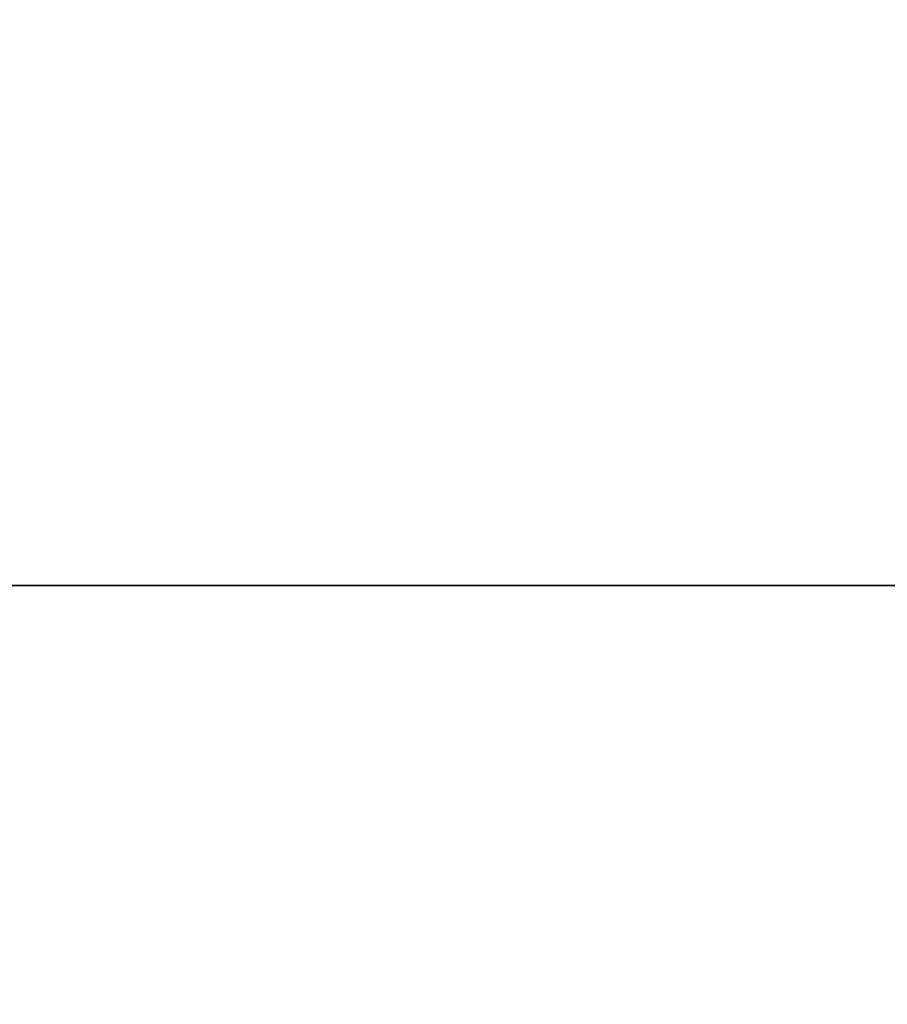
# Model space of a CAD drawing. Header units: millimetres. Extents: x -625 to 3725, y -115 to 86.
# Tile 30 of 256: x -412.82 to -409.65, y -15.53 to -11.93. Entities that reach past the tile are written whole.
import ezdxf

# ---------------------------------------------------------------- set-up
doc = ezdxf.new("R2010")
doc.units = ezdxf.units.MM
doc.layers.add('151', color=7, linetype='Continuous', true_color=0xffffff)

# ---------------------------------------------------------------- blocks, each defined once
blk = doc.blocks.new('UG_SURFACE_001')
at = {"layer": '151', "color": 252, "linetype": 'Continuous', "lineweight": 35}
for points in [[(625, -14, 2237), (625, 86, 2237), (-625, 86, 2237), (-625, -14, 2237)], [(-475, -14, 2086.9999), (-475, 86, 2086.9999), (475, 86, 2086.9999), (475, -14, 2086.9999)], [(625, -14, 2237), (-625, -14, 2237), (-475, -14, 2086.9999), (475, -14, 2086.9999)]]:
    blk.add_3dface(points, dxfattribs=at)
blk = doc.blocks.new('UG_SURFACE_027')
at = {"layer": '151', "color": 14, "linetype": 'Continuous', "lineweight": 35}
for points in [[(532.75, -14, 2142.75), (527.75, -14, 2137.7499), (-527.75, -14, 2137.7499), (-532.75, -14, 2142.75)], [(532.75, -29.75, 2142.75), (532.75, -14, 2142.75), (-532.75, -14, 2142.75), (-532.75, -29.75, 2142.75)], [(-527.75, -14, 2137.7499), (527.75, -14, 2137.7499), (527.75, -32.75, 2137.7499), (-527.75, -32.75, 2137.7499)]]:
    blk.add_3dface(points, dxfattribs=at)
blk = doc.blocks.new('UG_SURFACE_028')
at = {"layer": '151', "color": 14, "linetype": 'Continuous', "lineweight": 35}
for points in [[(456.8, -17.75, 2066.8001), (456.8, 11.25, 2066.8001), (-456.8, 11.25, 2066.8001), (-456.8, -17.75, 2066.8001)], [(452.75, 8.5, 2062.7501), (452.75, -29.75, 2062.7501), (-452.75, -29.75, 2062.7501), (-452.75, 8.5, 2062.7501)]]:
    blk.add_3dface(points, dxfattribs=at)
blk = doc.blocks.new('UG_SURFACE_029')
at = {"layer": '151', "color": 7, "linetype": 'Continuous', "lineweight": 35}
for points in [[(-452.75, 8.25, 2062.7501), (-452.75, -29.75, 2062.7501), (452.75, -29.75, 2062.7501), (452.75, 8.25, 2062.7501)], [(452.5, 8.25, 2062.5), (452.5, -29.75, 2062.5), (-452.5, -29.75, 2062.5), (-452.5, 8.25, 2062.5)], [(533, -29.75, 2142.9999), (533, -14, 2142.9999), (-533, -14, 2142.9999), (-533, -29.75, 2142.9999)], [(532.75, -14, 2142.75), (-532.75, -14, 2142.75), (-533, -14, 2142.9999), (533, -14, 2142.9999)], [(-532.75, -29.75, 2142.75), (-532.75, -14, 2142.75), (532.75, -14, 2142.75), (532.75, -29.75, 2142.75)]]:
    blk.add_3dface(points, dxfattribs=at)
blk = doc.blocks.new('UG_SURFACE_038')
at = {"layer": '151', "color": 31, "linetype": 'Continuous', "lineweight": 35}
for points in [[(461.25, -17.75, 2071.25), (461.25, 67.25, 2071.25), (-461.25, 67.25, 2071.25), (-461.25, -17.75, 2071.25)], [(456.75, 13.25, 2066.75), (456.75, -17.75, 2066.75), (-456.75, -17.75, 2066.75), (-456.75, 13.25, 2066.75)], [(452.25, -27.75, 2062.2499), (452.25, 13.25, 2062.2499), (-452.25, 13.25, 2062.2499), (-452.25, -27.75, 2062.2499)], [(413.25, 3.25, 2023.2501), (413.25, -27.75, 2023.2501), (-413.25, -27.75, 2023.2501), (-413.25, 3.25, 2023.2501)]]:
    blk.add_3dface(points, dxfattribs=at)
blk = doc.blocks.new('UG_SURFACE_040')
at = {"layer": '151', "color": 7, "linetype": 'Continuous', "lineweight": 35}
for points in [[(-413.25, 2.75, 2023.2501), (-413.25, -27.75, 2023.2501), (413.25, -27.75, 2023.2501), (413.25, 2.75, 2023.2501)], [(413, 2.75, 2023), (413, -27.75, 2023), (-413, -27.75, 2023), (-413, 2.75, 2023)]]:
    blk.add_3dface(points, dxfattribs=at)

msp = doc.modelspace()

# ---------------------------------------------------------------- linework, layer by layer
at = {"layer": '151', "color": 251, "linetype": 'Continuous', "lineweight": -3, "true_color": 0x636466}
for p, q in [((625, -14, 2237), (-625, -14, 2237)), ((533, -14, 2143), (-533, -14, 2143)), ((532.75, -14, 2142.75), (-532.75, -14, 2142.75)), ((532.75, -14, 2142.75), (-532.75, -14, 2142.75)), ((527.75, -14, 2137.75), (-527.75, -14, 2137.75)), ((-475, -14, 2087), (475, -14, 2087))]:
    msp.add_line(p, q, dxfattribs=at)

# ---------------------------------------------------------------- block references
for name in ['UG_SURFACE_001', 'UG_SURFACE_038', 'UG_SURFACE_028', 'UG_SURFACE_029', 'UG_SURFACE_040', 'UG_SURFACE_027']:
    msp.add_blockref(name, (0, 0), dxfattribs=at)

doc.saveas('drawing.dxf')
